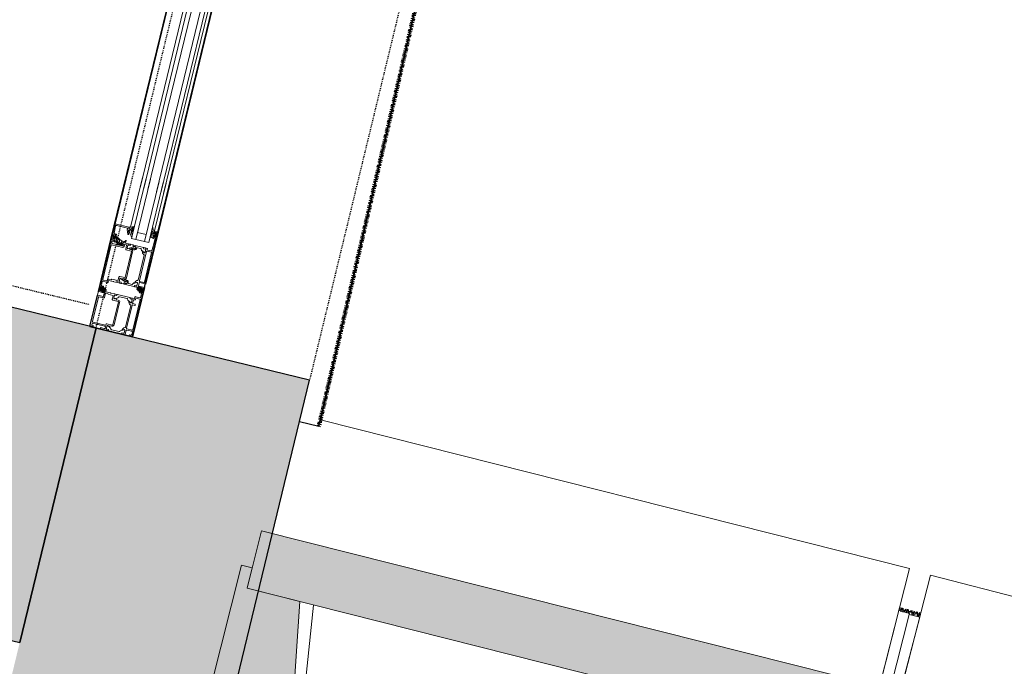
# Model space of a CAD drawing. Header units: centimetres. Extents: x -3926 to 10306, y -31136 to 469.
# Tile 109 of 148: x 1079 to 1214, y -2647 to -2559. Entities that reach past the tile are written whole.
import ezdxf

# ---------------------------------------------------------------- set-up
doc = ezdxf.new("R2010")
doc.units = ezdxf.units.CM
doc.linetypes.add('Tiret', pattern=[0.25, 0.125, -0.125])
doc.linetypes.add('Tiret_2_', pattern=[0.25, 0.125, -0.125])
for name, color, linetype, lineweight in [('0-1', 7, 'Continuous', 5), ('A-DOOR-FRAM', 7, 'Continuous', 25), ('ANNOTATIONS-3', 7, 'Continuous', 18), ('COTGEN', 7, 'Continuous', 30), ('COTGEN-50', 7, 'Continuous', 30), ('MUR_C', 7, 'Continuous', 25), ('OSSATURE', 7, 'Continuous', 18), ('OSSATURE_C', 7, 'Continuous', 18), ('PORTE-1', 7, 'Continuous', 18), ('PORTE-Cadre-meneau', 7, 'Continuous', 25), ('SOL', 7, 'Continuous', 25)]:
    doc.layers.add(name, color=color, linetype=linetype, lineweight=lineweight)
for name, color, linetype, lineweight, true_color in [('ANNOTATIONS-6', 4, 'Tiret_2_', 100, 0x00ffff), ('HACHURE_C-1', 6, 'Continuous', 25, 0xff00ff), ('HACHURE_C-10', 7, 'Continuous', 25, 0x787878), ('MUR_C-1', 6, 'Continuous', 25, 0xff00ff), ('OSSATURE-1', 7, 'Continuous', 5, 0x787878), ('PORTE-10', 5, 'Continuous', 25, 0x0000ff), ('PORTE-11', 5, 'Tiret_2_', 25, 0x0000ff), ('PORTE-5', 5, 'Tiret', 25, 0x0000ff)]:
    doc.layers.add(name, color=color, linetype=linetype, lineweight=lineweight, true_color=true_color)
doc.styles.add('Trebuchet MS_1', font='trebuc.ttf', dxfattribs={"height": 12})
doc.dimstyles.new('Cotes_linéaires', dxfattribs={"dimscale": 30.48, "dimtxt": 12.371411, "dimasz": 0.520833, "dimexe": 0.328084, "dimexo": 0, "dimgap": 0.246063, "dimtad": 1, "dimlfac": 0.01, "dimrnd": 0.01, "dimzin": 0, "dimdsep": 46, "dimtxsty": 'Trebuchet MS_1', "dimblk1": 'OBLIQUE', "dimblk2": 'OBLIQUE', "dimsah": 1, "dimcen": 0.09, "dimazin": 0, "dimtfac": 1, "dimtdec": 4, "dimtix": 1, "dimtmove": 0, "dimatfit": 3, "dimfxl": 1, "dimtvp": 1, "dimtfill": 1, "dimtolj": 1, "dimtzin": 0, "dimarcsym": 2})

# ---------------------------------------------------------------- blocks, each defined once
blk = doc.blocks.new('51_1V_PV_MM_XX_XX - Type 1-419808-2021_015_1113_DCE_1_100_N0_cloison')
at = {"layer": 'A-DOOR-FRAM'}
for p, q in [((-65.4, 9.4), (-61, 9.4)), ((-65.4, 3.4), (-65.4, 9.4)), ((-60.5, 9.4), (-53.2, 9.4)), ((-53.2, 9.4), (-51, 9.4)), ((-58.5, 3.4), (-65.4, 3.4)), ((-50.7, 3.4), (-58, 3.4))]:
    blk.add_line(p, q, dxfattribs=at)
at = {"layer": 'ANNOTATIONS-3'}
for p, q in [((-65.4, 3.4), (-65.4, 9.4)), ((-65.4, 9.4), (65.4, 9.4)), ((-65.4, 9.4), (-65.4, 3.4)), ((-65.4, 9.4), (-65.4, 3.4)), ((-65, 9.2), (-65.13, 9.2)), ((-64.9, 8.5), (-64.9, 9.1)), ((-64.9, 7.42), (-64.9, 8.4)), ((-64.73, 9.15), (-64.73, 7.37)), ((-61.23, 9.2), (-64.68, 9.2)), ((-61.18, 8.48), (-61.18, 9.15)), ((-60.52, 8.38), (-61.08, 8.38)), ((-61, 9.35), (-61, 8.6)), ((-60.95, 8.55), (-60.05, 8.55)), ((-60.5, 9.35), (-60.5, 8.95)), ((-60.5, 8.78), (-60.5, 8.88)), ((-60.48, 8.9), (-60.26, 8.9)), ((-60.45, 8.9), (-60.32, 8.9)), ((-60.28, 9.07), (-60.24, 9.14)), ((-60.27, 9.25), (-59.87, 9.25)), ((-60.24, 8.92), (-60.24, 9.02)), ((-60.22, 9.15), (-59.92, 9.15)), ((-60.16, 9.08), (-60.16, 9.01)), ((-60.13, 8.98), (-60.01, 8.98)), ((-60, 8.5), (-60, 8.47)), ((-59.98, 9.01), (-59.98, 9.08)), ((-59.91, 9.14), (-59.87, 9.06)), ((-59.9, 9.01), (-59.9, 8.92)), ((-59.88, 8.9), (-59.72, 8.9)), ((-59.82, 8.9), (-59.69, 8.9)), ((-59.64, 8.95), (-59.64, 9.15)), ((-59.59, 9.2), (-59.05, 9.2)), ((-59, 9.15), (-59, 8.47)), ((-58.83, 8.64), (-58.83, 9.15)), ((-58.78, 9.2), (-53.92, 9.2)), ((-58.63, 8.59), (-58.78, 8.59)), ((-53.87, 9.15), (-53.87, 7.58)), ((-53.7, 8.5), (-53.7, 9.1)), ((-53.7, 7.7), (-53.7, 8.4)), ((-53.67, 7.82), (-53.67, 8.43)), ((-53.63, 8.43), (-53.63, 8.07)), ((-53.6, 9.2), (-53.47, 9.2)), ((-53.6, 8.06), (-53.6, 8.39)), ((-53.54, 8.41), (-53.58, 8.45)), ((-53.58, 8.4), (-53.55, 8.35)), ((-53.55, 8.48), (-53.51, 8.44)), ((-53.52, 8.35), (-53.22, 8.65)), ((-53.51, 8.09), (-53.51, 7.88)), ((-52.89, 8.8), (-53.45, 8.23)), ((-53.42, 8.8), (-53.42, 8.88)), ((-53.41, 8.11), (-53.11, 8.22)), ((-53.4, 8.9), (-53.13, 8.88)), ((-53.25, 8.74), (-53.38, 8.75)), ((-53.02, 9), (-53.09, 9.26)), ((-53.02, 8.31), (-52.66, 9.02)), ((-52.9, 9.14), (-52.85, 8.94)), ((-52.5, 9.2), (-52.85, 9.2)), ((-52.77, 9.11), (-52.54, 9.18)), ((-52.68, 9.05), (-52.75, 9.03)), ((-52.32, 9.15), (-52.32, 8.87)), ((-51.31, 9.24), (-52.27, 9.2)), ((-51.15, 7.6), (-51.15, 9.09)), ((-51.05, 9.4), (-43.95, 9.4)), ((-51, 9.35), (-51, 7.45)), ((-65.38, 7.15), (-65.38, 7.85)), ((-65.38, 6.86), (-65.38, 7.05)), ((-65.38, 6.78), (-65.38, 5.02)), ((-65.36, 7.08), (-65.36, 7.12)), ((-65.25, 6.83), (-65.35, 6.83)), ((-65.25, 6.83), (-65.33, 6.83)), ((-65.22, 7.1), (-65.22, 6.86)), ((-64.84, 7.15), (-65.17, 7.15)), ((-65.13, 7.32), (-65, 7.32)), ((-64.99, 6.59), (-64.75, 7)), ((-64.72, 6.77), (-64.86, 6.77)), ((-64.68, 7.32), (-64.6, 7.32)), ((-64.67, 6.48), (-64.67, 6.72)), ((-64.5, 7.22), (-64.5, 6.45)), ((-61.18, 6.45), (-61.18, 7.22)), ((-61.08, 7.32), (-60.6, 7.32)), ((-61.01, 6.72), (-61.01, 6.48)), ((-60.83, 6.77), (-60.96, 6.77)), ((-60.7, 6.59), (-60.93, 7)), ((-60.84, 7.15), (-60.51, 7.15)), ((-60.46, 7.1), (-60.46, 6.86)), ((-60.33, 6.83), (-60.43, 6.83)), ((-60.43, 6.83), (-60.35, 6.83)), ((-60.32, 7.12), (-60.32, 7.08)), ((-60.3, 7.65), (-60.3, 7.15)), ((-60.3, 7.05), (-60.3, 6.86)), ((-60.3, 6.78), (-60.3, 5.02)), ((-58.7, 7.65), (-58.7, 6.97)), ((-58.7, 6.87), (-58.7, 6.68)), ((-58.68, 6.94), (-58.68, 6.9)), ((-58.54, 6.68), (-58.54, 6.92)), ((-58.49, 6.97), (-58.16, 6.97)), ((-57.92, 7.14), (-58.48, 7.14)), ((-58.07, 6.82), (-58.3, 6.42)), ((-57.82, 6.35), (-57.82, 7.04)), ((-54.1, 7.04), (-54.1, 6.35)), ((-53.47, 7.14), (-54, 7.14)), ((-53.85, 6.82), (-53.62, 6.42)), ((-53.43, 6.97), (-53.76, 6.97)), ((-53.72, 7.43), (-53.47, 7.43)), ((-53.47, 7.6), (-53.6, 7.6)), ((-53.59, 7.99), (-53.59, 7.87)), ((-53.56, 7.88), (-53.56, 7.98)), ((-53.48, 7.87), (-53.48, 8.02)), ((-53.42, 7.38), (-53.42, 7.19)), ((-53.38, 6.68), (-53.38, 6.92)), ((-53.24, 6.9), (-53.24, 6.94)), ((-53.22, 6.97), (-53.22, 7.85)), ((-53.22, 6.68), (-53.22, 6.87)), ((-53.18, 7.68), (-53.18, 7.87)), ((-52, 7.25), (-52, 7.28)), ((-51.97, 7.33), (-51.37, 7.55)), ((-51.47, 7.37), (-51.93, 7.2)), ((-51.44, 7.31), (-51.44, 7.22)), ((-51.41, 7.19), (-51.19, 7.19)), ((-51.4, 7.25), (-51.4, 7.33)), ((-51.35, 7.55), (-51.2, 7.55)), ((-51.25, 7.2), (-51.35, 7.2)), ((-51.19, 7.06), (-51.27, 7.06)), ((-51.2, 7.35), (-51.2, 7.25)), ((-51.16, 7.22), (-51.17, 7.31)), ((-51.05, 7.4), (-51.15, 7.4)), ((-51.15, 7.34), (-51.01, 7.37)), ((-50.97, 7.35), (-50.94, 7.21)), ((-50.94, 7.2), (-43.95, 7.2)), ((-45.4, 7.2), (45.4, 7.2)), ((-65.16, 5.37), (-65.16, 6.43)), ((-65.11, 6.51), (-65, 6.57)), ((-64.45, 6.4), (-61.23, 6.4)), ((-61.26, 6.23), (-64.42, 6.23)), ((-60.57, 6.51), (-60.68, 6.57)), ((-60.52, 5.37), (-60.52, 6.43)), ((-58.7, 6.31), (-58.7, 6.6)), ((-58.5, 6.27), (-58.68, 6.29)), ((-58.67, 6.65), (-58.57, 6.65)), ((-58.65, 6.65), (-58.57, 6.65)), ((-58.48, 5.63), (-58.48, 5.19)), ((-58.09, 6.26), (-58.3, 6.26)), ((-58.29, 6.39), (-58.09, 6.39)), ((-58.28, 6.22), (-58.09, 6.22)), ((-58.18, 6.59), (-58.04, 6.59)), ((-58.07, 6.37), (-58.07, 6.29)), ((-58.07, 6.2), (-58.07, 6.12)), ((-57.99, 6.54), (-57.99, 6.33)), ((-57.79, 6.13), (-54.13, 6.13)), ((-54.15, 6.3), (-57.77, 6.3)), ((-53.93, 6.33), (-53.93, 6.54)), ((-53.88, 6.59), (-53.75, 6.59)), ((-53.85, 6.37), (-53.85, 6.29)), ((-53.85, 6.2), (-53.85, 6.12)), ((-53.64, 6.39), (-53.83, 6.39)), ((-53.83, 6.26), (-53.62, 6.26)), ((-53.64, 6.22), (-53.83, 6.22)), ((-53.44, 5.63), (-53.44, 5.19)), ((-53.42, 6.27), (-53.24, 6.29)), ((-53.35, 6.65), (-53.25, 6.65)), ((-53.27, 6.65), (-53.35, 6.65)), ((-53.22, 6.31), (-53.22, 6.6)), ((-45.4, 6.7), (45.4, 6.7)), ((-45.4, 6.1), (45.4, 6.1)), ((-65.38, 4.94), (-65.38, 4.75)), ((-65.38, 4.65), (-65.38, 4.5)), ((-65.36, 4.72), (-65.36, 4.68)), ((-65.25, 4.97), (-65.35, 4.97)), ((-65.33, 4.97), (-65.25, 4.97)), ((-65.33, 4.45), (-64.75, 4.45)), ((-65.22, 4.94), (-65.22, 4.7)), ((-65.17, 4.65), (-64.84, 4.65)), ((-65, 5.23), (-65.11, 5.29)), ((-64.75, 4.8), (-64.99, 5.21)), ((-64.7, 4.4), (-64.7, 3.68)), ((-64.53, 4.43), (-64.53, 3.65)), ((-61.22, 4.48), (-64.48, 4.48)), ((-64.43, 4.7), (-64.45, 4.74)), ((-61.3, 4.65), (-64.38, 4.65)), ((-61.24, 4.74), (-61.25, 4.7)), ((-61.17, 4.13), (-61.17, 4.43)), ((-61.05, 4.08), (-61.12, 4.08)), ((-61, 4.43), (-61, 4.13)), ((-60.52, 4.48), (-60.95, 4.48)), ((-60.93, 4.8), (-60.7, 5.21)), ((-60.51, 4.65), (-60.84, 4.65)), ((-60.68, 5.23), (-60.57, 5.29)), ((-60.47, 4.36), (-60.47, 4.43)), ((-60.46, 4.94), (-60.46, 4.7)), ((-60.33, 4.97), (-60.43, 4.97)), ((-60.35, 4.97), (-60.43, 4.97)), ((-60.32, 4.68), (-60.32, 4.72)), ((-60.22, 4.21), (-60.32, 4.21)), ((-60.3, 4.75), (-60.3, 4.94)), ((-60.3, 4.43), (-60.3, 4.65)), ((-60.05, 4.38), (-60.25, 4.38)), ((-60.17, 3.65), (-60.17, 4.16)), ((-60, 3.65), (-60, 4.33)), ((-59, 4.33), (-59, 4.3)), ((-58.75, 4.38), (-58.95, 4.38)), ((-58.95, 4.25), (-58.05, 4.25)), ((-58.7, 4.76), (-58.7, 4.57)), ((-58.7, 4.47), (-58.7, 4.43)), ((-58.68, 4.54), (-58.68, 4.5)), ((-58.57, 4.79), (-58.67, 4.79)), ((-58.57, 4.79), (-58.65, 4.79)), ((-58.54, 4.52), (-58.54, 4.76)), ((-58.16, 4.47), (-58.49, 4.47)), ((-58.43, 5.1), (-58.26, 5)), ((-58, 4.2), (-58, 3.45)), ((-57.83, 4.25), (-57.83, 3.65)), ((-53.64, 4.3), (-57.78, 4.3)), ((-57.75, 4.52), (-57.77, 4.56)), ((-54.22, 4.47), (-57.7, 4.47)), ((-53.76, 4.47), (-53.43, 4.47)), ((-53.49, 5.1), (-53.66, 5)), ((-53.38, 4.52), (-53.38, 4.76)), ((-53.25, 4.79), (-53.35, 4.79)), ((-53.35, 4.79), (-53.27, 4.79)), ((-53.24, 4.5), (-53.24, 4.54)), ((-53.22, 4.57), (-53.22, 4.76)), ((-51.49, 4.26), (-51.46, 4.18)), ((-51.39, 4.18), (-51.36, 4.26)), ((-51.29, 4.26), (-51.26, 4.18)), ((-51.19, 4.18), (-51.16, 4.26)), ((-51.09, 4.26), (-51.06, 4.18)), ((-50.99, 4.18), (-50.96, 4.26)), ((-50.89, 4.25), (-50.89, 4.17)), ((-50.8, 4.14), (-50.74, 4.2)), ((-50.56, 4.28), (-50.32, 4.28)), ((-50.32, 4.19), (-50.43, 4.18)), ((-45.4, 4.9), (45.4, 4.9)), ((-45.4, 4.3), (45.4, 4.3)), ((65.4, 3.4), (-65.4, 3.4)), ((-64.8, 3.58), (-65.13, 3.58)), ((-64.48, 3.6), (-60.22, 3.6)), ((-59.41, 3.6), (-59.95, 3.6)), ((-59.36, 3.85), (-59.36, 3.65)), ((-59.18, 3.9), (-59.31, 3.9)), ((-59.12, 3.9), (-59.28, 3.9)), ((-59.1, 3.66), (-59.14, 3.74)), ((-58.73, 3.55), (-59.13, 3.55)), ((-59.1, 3.79), (-59.1, 3.88)), ((-58.78, 3.65), (-59.08, 3.65)), ((-59.02, 3.79), (-59.02, 3.72)), ((-58.87, 3.82), (-58.99, 3.82)), ((-58.84, 3.72), (-58.84, 3.79)), ((-58.72, 3.73), (-58.77, 3.66)), ((-58.76, 3.88), (-58.76, 3.78)), ((-58.53, 3.9), (-58.74, 3.9)), ((-58.55, 3.9), (-58.68, 3.9)), ((-58.51, 4.02), (-58.51, 3.92)), ((-58.5, 3.45), (-58.5, 3.85)), ((-57.95, 3.4), (-50.75, 3.4)), ((-51.66, 3.78), (-51.61, 3.78)), ((-51.39, 3.93), (-51.6, 3.93)), ((-51.56, 3.73), (-51.56, 3.65)), ((-51.24, 3.61), (-51.35, 3.72)), ((-50.93, 3.55), (-51.33, 3.55)), ((-51.29, 3.8), (-51.29, 3.93)), ((-51.21, 3.96), (-51.21, 3.77)), ((-51.04, 3.6), (-51.21, 3.6)), ((-51.1, 4.01), (-51.16, 4.01)), ((-51.16, 3.72), (-51.1, 3.72)), ((-51.05, 3.77), (-51.05, 3.96)), ((-50.91, 3.72), (-51.01, 3.61)), ((-50.97, 3.93), (-50.97, 3.8)), ((-50.75, 3.9), (-50.88, 3.9)), ((-50.75, 3.4), (-43.95, 3.4)), ((-50.7, 3.45), (-50.7, 3.85)), ((-50.63, 3.98), (-50.64, 3.88)), ((-50.64, 3.9), (-43.95, 3.9)), ((-45.4, 3.9), (45.4, 3.9))]:
    blk.add_line(p, q, dxfattribs=at)
at = {"layer": 'ANNOTATIONS-3', "flags": 128}
for points in [[(-65.23, 9.1), (-65.23, 8.95), (-65.29, 8.95), (-65.4, 9.06), (-65.4, 9.4), (-61.05, 9.4)], [(-60.55, 7.37), (-60.55, 8), (-60.47, 8.08), (-60.47, 8.33)], [(-53.37, 9.1), (-53.37, 8.95), (-53.31, 8.95), (-53.2, 9.06), (-53.2, 9.4), (-60.45, 9.4)], [(-60.27, 8.95), (-60.27, 9), (-60.37, 9), (-60.37, 9.15)], [(-60.05, 8.42), (-60.3, 8.42), (-60.3, 7.75)], [(-60.16, 8.92), (-60.21, 8.9), (-60.2, 8.85)], [(-60.02, 8.91), (-60.07, 8.83), (-60.12, 8.91)], [(-59.94, 8.86), (-59.93, 8.9), (-59.98, 8.92)], [(-59.77, 9.15), (-59.77, 9), (-59.87, 9), (-59.87, 8.95)], [(-58.95, 8.42), (-58.7, 8.42), (-58.7, 7.75)], [(-58.53, 7.19), (-58.53, 7.32), (-58.45, 7.4), (-58.45, 8), (-58.53, 8.08), (-58.53, 8.49)], [(-53.14, 9.3), (-53.15, 9.3), (-53.15, 9.4), (-51.05, 9.4)], [(-52.47, 9.13), (-52.48, 8.93), (-52.59, 8.92), (-53.06, 7.96), (-53.06, 7.6)], [(-52.48, 8.85), (-52.51, 8.91), (-52.45, 8.91), (-52.45, 9.15)], [(-65.28, 7.95), (-65.23, 7.95), (-65.23, 7.42)], [(-64.78, 7.15), (-65.21, 7.15), (-65.22, 6.86)], [(-64.87, 6.79), (-64.73, 7.03), (-64.73, 7.1)], [(-60.95, 7.1), (-60.95, 7.03), (-60.81, 6.79)], [(-60.46, 6.86), (-60.47, 7.15), (-60.9, 7.15)], [(-58.54, 6.68), (-58.54, 6.96), (-58.1, 6.97)], [(-58.05, 6.92), (-58.05, 6.85), (-58.19, 6.61)], [(-53.73, 6.61), (-53.87, 6.85), (-53.87, 6.92)], [(-53.82, 6.97), (-53.39, 6.97), (-53.38, 6.68)], [(-53.25, 7.96), (-53.4, 7.99), (-53.4, 7.87)], [(-53.32, 7.95), (-53.37, 7.95), (-53.37, 7.7)], [(-51.3, 6.9), (-51.04, 6.8), (-50.91, 6.79)], [(-58.7, 4.84), (-58.7, 6.2), (-58.7, 6.21), (-58.69, 6.22), (-58.68, 6.22), (-58.52, 6.22)], [(-58.56, 6.09), (-58.54, 6.09), (-58.5, 6.09)], [(-58.5, 6.2), (-58.48, 6.12), (-58.48, 6.25)], [(-58.32, 6.24), (-58.32, 6.12), (-58.3, 6.2)], [(-58.3, 6.09), (-58.27, 6.09), (-58.24, 6.09)], [(-58.09, 6.09), (-58.1, 6.09), (-58.1, 6.01)], [(-53.83, 6.09), (-53.82, 6.09), (-53.82, 6.01)], [(-53.62, 6.09), (-53.66, 6.09), (-53.68, 6.09)], [(-53.6, 6.24), (-53.6, 6.12), (-53.62, 6.2)], [(-53.42, 6.2), (-53.44, 6.12), (-53.44, 6.25)], [(-53.36, 6.09), (-53.39, 6.09), (-53.42, 6.09)], [(-53.22, 4.84), (-53.22, 6.2), (-53.22, 6.21), (-53.23, 6.22), (-53.24, 6.22), (-53.4, 6.22)], [(-43.95, 6.7), (-52.4, 6.7), (-52.4, 6.1), (-43.95, 6.1)], [(-51.4, 4.9), (-51.4, 6.1), (-52.4, 6.1), (-52.4, 4.9)], [(-64.78, 4.65), (-65.21, 4.65), (-65.22, 4.94)], [(-64.87, 5.01), (-64.73, 4.77), (-64.73, 4.7)], [(-64.83, 5.03), (-64.85, 5.03), (-64.86, 5.03)], [(-60.95, 4.7), (-60.95, 4.77), (-60.81, 5.01)], [(-60.46, 4.94), (-60.47, 4.65), (-60.9, 4.65)], [(-60.83, 5.03), (-60.83, 5.03), (-60.86, 5.03)], [(-58.1, 4.47), (-58.53, 4.47), (-58.54, 4.76)], [(-58.21, 4.92), (-58.21, 4.86), (-58.08, 4.62)], [(-58.19, 4.83), (-58.05, 4.59), (-58.05, 4.52)], [(-58.15, 4.85), (-58.17, 4.85), (-58.18, 4.85)], [(-57.78, 3.6), (-53.64, 3.6), (-53.62, 3.61), (-53.6, 3.62), (-53.59, 3.65), (-53.59, 4.25)], [(-54.13, 4.6), (-54.16, 4.56), (-54.17, 4.52)], [(-53.87, 4.52), (-53.87, 4.59), (-53.73, 4.83)], [(-53.71, 4.92), (-53.71, 4.86), (-53.85, 4.62)], [(-53.38, 4.76), (-53.38, 4.48), (-53.82, 4.47)], [(-53.78, 4.85), (-53.75, 4.85), (-53.75, 4.85)], [(-51.61, 3.6), (-52.72, 3.6), (-53.33, 3.64), (-53.38, 3.66), (-53.41, 3.7), (-53.42, 3.74), (-53.42, 4.22), (-53.42, 4.24), (-53.4, 4.26), (-53.37, 4.27), (-53.27, 4.27), (-53.25, 4.28), (-53.23, 4.29), (-53.22, 4.32), (-53.22, 4.47)], [(-43.95, 4.9), (-52.4, 4.9), (-52.4, 4.3), (-43.95, 4.3)], [(-51.63, 3.96), (-51.63, 4.16), (-51.56, 4.26)], [(-65.23, 3.68), (-65.23, 3.85), (-65.29, 3.85), (-65.4, 3.74), (-65.4, 3.4), (-58.55, 3.4)], [(-59.23, 3.65), (-59.23, 3.8), (-59.13, 3.8), (-59.13, 3.85)], [(-59.06, 3.94), (-59.07, 3.9), (-59.02, 3.88)], [(-58.98, 3.89), (-58.93, 3.97), (-58.88, 3.89)], [(-58.85, 3.88), (-58.79, 3.9), (-58.8, 3.95)], [(-58.73, 3.85), (-58.73, 3.8), (-58.63, 3.8), (-58.63, 3.65)], [(-51.38, 3.9), (-51.66, 3.9), (-51.68, 3.9), (-51.7, 3.89), (-51.71, 3.87), (-51.71, 3.85), (-51.71, 3.83)], [(-51.43, 3.65), (-51.43, 3.8), (-51.33, 3.8), (-51.33, 3.85)], [(-50.93, 3.85), (-50.93, 3.8), (-50.83, 3.8), (-50.83, 3.65)], [(-50.68, 3.84), (-50.68, 3.93), (-50.87, 3.93)]]:
    blk.add_lwpolyline(points, dxfattribs=at)
at = {"layer": 'ANNOTATIONS-3'}
for centre in [(-60.07, 9.11), (-58.93, 3.69)]:
    blk.add_circle(centre, 0.0198, dxfattribs=at)
for centre, radius, start, end in [((-65.13, 9.1), 0.1, 90.0003, 179.9997), ((-65, 9.1), 0.1, 359.9991, 90.0009), ((-64.95, 8.45), 0.0725, 316.3948, 43.6052), ((-64.68, 9.15), 0.05, 89.9983, 180), ((-61.23, 9.15), 0.05, 0.0006, 89.9994), ((-61.08, 8.48), 0.1, 179.9991, 270.0004), ((-61.05, 9.35), 0.05, 0.0003, 89.9997), ((-60.95, 8.6), 0.05, 179.9993, 270.0007), ((-60.52, 8.33), 0.05, 0.0035, 89.9956), ((-60.45, 9.35), 0.05, 89.9983, 180.007), ((-60.45, 8.95), 0.05, 180.0035, 269.9965), ((-60.48, 8.88), 0.0198, 90.1002, 181.0494), ((-60.28, 8.79), 0.217, 184.5029, 215.4201), ((-60.11, 9.16), 0.602, 235.3498, 294.0264), ((-60.37, 8.75), 0.0381, 84.0481, 245.7166), ((-60.11, 9.12), 0.491, 235.7934, 295.1565), ((-60.27, 9.15), 0.1, 90.0037, 179.9963), ((-60.1, 9.75), 1, 254.8052, 287.6474), ((-60.32, 8.95), 0.05, 269.9965, 0.007), ((-60.27, 9.06), 0.0204, 149.54, 281.4298), ((-60.26, 9.02), 0.0199, 359.7384, 89.9724), ((-60.26, 8.92), 0.0198, 269.9314, 0.6442), ((-60.22, 9.13), 0.0194, 89.3559, 150.2801), ((-60.17, 8.86), 0.03, 193.749, 265.6725), ((-60.1, 9.79), 0.965, 265.6725, 276.8886), ((-60.07, 9.32), 0.262, 249.9155, 290.0845), ((-60.13, 9.01), 0.03, 180.0006, 270.0002), ((-60.15, 8.9), 0.03, 29.2633, 115.2539), ((-60.05, 8.5), 0.05, 359.9965, 90.007), ((-60.05, 8.47), 0.05, 269.9965, 0.0087), ((-60, 8.9), 0.03, 65.3847, 150.7367), ((-60.01, 9.01), 0.03, 270.0002, 0.0011), ((-59.99, 8.88), 0.05, 276.8886, 339.6737), ((-59.92, 9.13), 0.0195, 25.7729, 91.3605), ((-59.88, 9.01), 0.0203, 90.7563, 179.5315), ((-59.88, 8.92), 0.0198, 179.4155, 270.2997), ((-59.88, 8.65), 0.0351, 292.5075, 115.7331), ((-59.88, 9.05), 0.0202, 280.671, 26.1989), ((-59.87, 9.15), 0.1, 0.001, 89.999), ((-59.82, 8.95), 0.05, 180.0012, 269.9988), ((-59.82, 8.9), 0.101, 285.8708, 0.3883), ((-59.69, 8.95), 0.05, 269.9988, 0.0012), ((-59.59, 9.15), 0.05, 90.0009, 179.9991), ((-59.05, 9.15), 0.05, 359.993, 90.0017), ((-58.95, 8.47), 0.05, 180.0009, 269.9991), ((-58.78, 9.15), 0.05, 90.0017, 180.0017), ((-58.78, 8.64), 0.05, 179.9988, 270.0012), ((-58.63, 8.49), 0.1, 0.0002, 90.0007), ((-53.92, 9.15), 0.05, 359.993, 90.0035), ((-53.65, 8.45), 0.0725, 136.3921, 223.6026), ((-53.6, 9.1), 0.1, 90.0031, 179.9969), ((-53.6, 8.43), 0.07, 44.9392, 180), ((-53.6, 8.43), 0.03, 48.4666, 186.923), ((-53.58, 8.07), 0.05, 185.2838, 227.6558), ((-53.59, 8.39), 0.01, 42.144, 180), ((-53.53, 8.37), 0.02, 222.144, 314.9457), ((-53.52, 8.42), 0.02, 225.0106, 44.9894), ((-53.31, 8.09), 0.2, 135, 180), ((-53.38, 8.02), 0.0999, 109.9518, 180.0092), ((-53.47, 9.1), 0.1, 0.0015, 89.9985), ((-53.4, 8.88), 0.02, 84.9466, 180), ((-53.37, 8.8), 0.05, 180.0002, 265.0002), ((-53.26, 8.69), 0.05, 315, 85.0014), ((-53.14, 9.25), 0.05, 15.1087, 90), ((-53.12, 8.98), 0.1, 264.9999, 15.0002), ((-53.16, 8.37), 0.15, 290.0026, 337.0945), ((-52.85, 9.15), 0.05, 90.0029, 194.9993), ((-53, 8.9), 0.15, 314.9992, 14.9998), ((-52.77, 9.07), 0.0402, 99.3979, 290.682), ((-52.67, 9.03), 0.02, 332.9505, 106.9748), ((-52.52, 9.13), 0.0503, 2.7112, 107.9196), ((-52.5, 9.15), 0.05, 359.9997, 90.0001), ((-52.4, 8.88), 0.0809, 205.0969, 351.1806), ((-52.27, 9.15), 0.0499, 92.3159, 180.0272), ((-51.3, 9.09), 0.15, 0.0138, 92.4558), ((-51.05, 9.35), 0.05, 0.0002, 89.9997), ((-65.28, 7.85), 0.1, 89.9987, 180.0035), ((-65.39, 7.12), 0.0279, 358.8354, 73.5801), ((-65.39, 7.08), 0.0279, 286.4246, 1.1629), ((-65.35, 6.86), 0.03, 180, 270), ((-65.33, 6.78), 0.05, 90, 180), ((-65.25, 6.86), 0.03, 270, 0), ((-65.25, 6.86), 0.03, 269.9999, 360), ((-65.13, 7.42), 0.1, 179.9991, 270.0004), ((-65.21, 7.14), 0.012, 90, 180), ((-65.17, 7.1), 0.05, 90.0002, 179.9997), ((-65, 7.42), 0.1, 270.0001, 0.0004), ((-64.86, 6.78), 0.0139, 155.9409, 266.6087), ((-64.84, 7.05), 0.1, 330.1034, 90), ((-64.78, 7.1), 0.05, 359.9988, 90.0012), ((-64.68, 7.37), 0.05, 180, 270), ((-64.72, 6.72), 0.05, 360, 90), ((-64.6, 7.22), 0.1, 359.9999, 90.0002), ((-61.08, 7.22), 0.1, 89.9997, 180.0003), ((-60.96, 6.72), 0.05, 89.9864, 179.9952), ((-60.9, 7.1), 0.05, 89.9965, 180.0026), ((-60.84, 7.05), 0.1, 90, 209.8966), ((-60.83, 6.78), 0.0139, 273.3945, 24.0559), ((-60.6, 7.37), 0.05, 269.9939, 0.0009), ((-60.51, 7.1), 0.05, 0.0003, 89.9998), ((-60.47, 7.14), 0.012, 0, 90), ((-60.43, 6.86), 0.03, 180, 270), ((-60.43, 6.86), 0.03, 180, 270.0001), ((-60.35, 6.78), 0.05, 360, 90), ((-60.33, 6.86), 0.03, 270, 0), ((-60.25, 7.7), 0.0725, 136.3948, 223.6052), ((-60.29, 7.12), 0.0279, 106.4199, 181.1646), ((-60.29, 7.08), 0.0279, 178.8371, 253.5754), ((-58.75, 7.7), 0.0725, 316.3989, 43.6019), ((-58.71, 6.94), 0.0279, 358.8354, 73.5801), ((-58.71, 6.9), 0.0279, 286.4246, 1.1629), ((-58.53, 6.96), 0.012, 90, 180), ((-58.49, 6.92), 0.05, 90.0001, 180.0068), ((-58.48, 7.19), 0.05, 180, 270), ((-58.16, 6.87), 0.1, 330.9989, 90.0001), ((-58.1, 6.92), 0.05, 359.9988, 90.0012), ((-57.92, 7.04), 0.1, 359.9999, 90.0001), ((-54, 7.04), 0.1, 90, 179.9998), ((-53.72, 7.58), 0.15, 180, 270), ((-53.82, 6.92), 0.05, 89.993, 180.0017), ((-53.76, 6.87), 0.1, 89.9999, 209.0011), ((-53.6, 7.7), 0.1, 180.0034, 269.9966), ((-53.57, 7.82), 0.1, 180.0044, 269.9956), ((-53.64, 7.99), 0.0475, 353.9778, 60.5432), ((-53.57, 8.06), 0.0309, 180, 234.3351), ((-53.63, 7.98), 0.065, 360, 54.3351), ((-53.53, 7.87), 0.055, 180, 0), ((-53.55, 7.87), 0.151, 262.8201, 359.7147), ((-53.54, 7.88), 0.025, 176.4446, 3.5554), ((-53.47, 7.7), 0.1, 270.005, 359.995), ((-53.47, 7.38), 0.05, 0, 90), ((-53.47, 7.19), 0.05, 270, 360), ((-53.43, 6.92), 0.05, 359.9932, 89.9999), ((-53.39, 6.96), 0.012, 0, 90), ((-53.32, 7.85), 0.1, 0, 90.0009), ((-53.28, 7.87), 0.1, 0, 75), ((-53.21, 6.94), 0.0279, 106.4199, 181.1646), ((-53.21, 6.9), 0.0279, 178.8371, 253.5754), ((-53.16, 7.61), 0.0491, 140.0986, 186.5795), ((-52.91, 7.61), 0.299, 180, 266.7132), ((-53.23, 7.68), 0.0488, 307.5233, 354.9631), ((-52.86, 7.62), 0.2, 185.296, 255.7481), ((-52.92, 7.37), 0.06, 266.7132, 75.7481), ((-52.08, 6.79), 0.07, 115.3101, 277), ((-52.75, 8.21), 1.5, 295.3101, 324.5255), ((-52.19, 7.6), 0.894, 277.4316, 313.6037), ((-51.95, 7.28), 0.05, 110.0103, 180), ((-51.95, 7.25), 0.05, 180.024, 289.9583), ((-51.53, 6.91), 0.06, 355.4973, 133.6037), ((-51.49, 7.31), 0.05, 0, 144.5255), ((-51.45, 7.33), 0.05, 0.0428, 109.9384), ((-51.37, 6.9), 0.1, 175.4973, 244.979), ((-51.41, 7.22), 0.03, 180, 270), ((-50.98, 7.74), 1.02, 244.979, 275.541), ((-51.35, 7.25), 0.05, 180.0009, 269.9991), ((-51.35, 7.5), 0.05, 90, 110.0103), ((-51.27, 6.98), 0.08, 90, 248.8673), ((-51.25, 7.25), 0.05, 270.0007, 359.9995), ((-51.2, 7.6), 0.05, 270.0009, 359.9991), ((-51.15, 7.35), 0.05, 89.9998, 180.0002), ((-51.19, 7.22), 0.03, 270, 8.6688), ((-51.19, 6.98), 0.08, 38.3856, 90), ((-51.14, 7.31), 0.03, 101.7827, 188.6688), ((-50.82, 7.27), 0.386, 218.3856, 259.2085), ((-51.05, 7.45), 0.05, 270.0009, 359.9993), ((-51, 7.34), 0.03, 12.8784, 101.7827), ((-50.44, 7.27), 0.504, 185.776, 223.2791), ((-50.9, 6.84), 0.05, 265.0339, 79.2085), ((-50.89, 6.84), 0.12, 275.541, 43.2791), ((-65.06, 6.43), 0.1, 119.9932, 180), ((-65.03, 6.62), 0.05, 299.9932, 330.1034), ((-64.42, 6.48), 0.25, 180, 270), ((-64.45, 6.45), 0.05, 180.0047, 269.9979), ((-61.26, 6.48), 0.25, 270, 360), ((-61.23, 6.45), 0.05, 270.0035, 359.9965), ((-60.65, 6.62), 0.05, 209.8966, 240.0068), ((-60.62, 6.43), 0.1, 0, 60.0068), ((-58.67, 6.68), 0.03, 180, 270), ((-58.65, 6.6), 0.05, 90, 180), ((-58.68, 6.31), 0.022, 180, 265), ((-58.4, 6.01), 0.18, 151.9086, 27.9128), ((-58.57, 6.68), 0.03, 270, 360), ((-58.57, 6.68), 0.03, 270, 0.0068), ((-58.4, 6.01), 0.159, 148.4022, 31.5982), ((-58.53, 6.13), 0.033, 270, 5), ((-58.52, 6.2), 0.022, 5, 90), ((-58.5, 6.25), 0.022, 360, 85), ((-58.5, 6.12), 0.022, 269.9998, 360), ((-58.4, 5.63), 0.08, 90, 180), ((-58.4, 6.01), 0.3, 270, 360), ((-58.3, 6.24), 0.022, 90.0001, 180), ((-58.3, 6.12), 0.022, 180, 270), ((-58.29, 6.41), 0.02, 150.0361, 270), ((-58.28, 6.13), 0.033, 175, 270), ((-58.28, 6.2), 0.022, 90, 175), ((-58.18, 6.6), 0.0139, 155.9366, 266.6097), ((-58.09, 6.37), 0.022, 360, 90), ((-58.09, 6.29), 0.022, 270.0001, 0), ((-58.09, 6.2), 0.022, 0, 90), ((-58.09, 6.12), 0.022, 270, 0), ((-58.04, 6.54), 0.05, 0, 90), ((-57.79, 6.33), 0.2, 180, 270), ((-57.77, 6.35), 0.05, 180.0047, 269.9988), ((-54.15, 6.35), 0.05, 270.0012, 359.9953), ((-54.13, 6.33), 0.2, 270, 360), ((-53.88, 6.54), 0.05, 90, 180), ((-53.83, 6.37), 0.022, 90, 180), ((-53.83, 6.29), 0.022, 180, 269.9999), ((-53.83, 6.2), 0.022, 90, 180), ((-53.83, 6.12), 0.022, 180, 270), ((-53.52, 6.01), 0.3, 180, 270), ((-53.75, 6.6), 0.0139, 273.3961, 24.0575), ((-53.52, 6.01), 0.18, 152.0872, 28.0914), ((-53.52, 6.01), 0.159, 148.4018, 31.5978), ((-53.65, 6.13), 0.033, 270, 5), ((-53.64, 6.41), 0.02, 270, 29.9639), ((-53.64, 6.2), 0.022, 5, 90), ((-53.62, 6.24), 0.022, 360, 89.9999), ((-53.62, 6.12), 0.022, 270, 360), ((-53.52, 5.63), 0.08, 360, 90), ((-53.42, 6.25), 0.022, 95, 180), ((-53.42, 6.12), 0.022, 180, 270.0002), ((-53.4, 6.13), 0.033, 175, 270), ((-53.4, 6.2), 0.022, 90, 175), ((-53.35, 6.68), 0.03, 180, 270), ((-53.35, 6.68), 0.03, 179.9932, 270), ((-53.27, 6.6), 0.05, 0, 90), ((-53.25, 6.68), 0.03, 270, 0), ((-53.24, 6.31), 0.022, 275, 0), ((-65.33, 5.02), 0.05, 180, 270), ((-65.35, 4.94), 0.03, 90, 180), ((-65.39, 4.72), 0.0279, 358.8371, 73.5754), ((-65.39, 4.68), 0.0279, 286.4199, 1.1646), ((-65.33, 4.5), 0.05, 180, 270), ((-65.25, 4.94), 0.03, 0, 90), ((-65.25, 4.94), 0.03, 0, 90.0001), ((-65.17, 4.7), 0.05, 180.0003, 269.9998), ((-65.21, 4.66), 0.012, 180, 270), ((-65.06, 5.37), 0.1, 180, 240.0068), ((-65.03, 5.18), 0.05, 29.8966, 60.0068), ((-64.86, 5.02), 0.0139, 93.3927, 204.0577), ((-64.84, 4.75), 0.1, 270, 29.8966), ((-64.9, 4.53), 0.5, 25.1419, 81.7151), ((-64.78, 4.7), 0.05, 269.9988, 0.0012), ((-64.75, 4.4), 0.05, 0, 90), ((-64.48, 4.43), 0.05, 90.0001, 179.9999), ((-64.38, 4.7), 0.05, 180.0079, 269.9948), ((-61.3, 4.7), 0.05, 270.0052, 359.9921), ((-60.78, 4.53), 0.5, 98.2849, 154.8581), ((-61.22, 4.43), 0.05, 359.9996, 90.0004), ((-61.12, 4.13), 0.05, 180.0017, 269.9939), ((-61.05, 4.13), 0.05, 269.9965, 0.0079), ((-60.95, 4.43), 0.05, 89.9983, 180), ((-60.9, 4.7), 0.05, 179.9988, 270.0012), ((-60.84, 4.75), 0.1, 150.1034, 270), ((-60.83, 5.02), 0.0139, 335.9423, 86.6073), ((-60.65, 5.18), 0.05, 119.9932, 150.1034), ((-60.62, 5.37), 0.1, 299.9932, 0), ((-60.52, 4.43), 0.05, 359.9965, 90.0026), ((-60.51, 4.7), 0.05, 270.0002, 359.9997), ((-60.47, 4.66), 0.012, 270, 0), ((-60.32, 4.36), 0.15, 179.9997, 270.0015), ((-60.43, 4.94), 0.03, 90, 180), ((-60.43, 4.94), 0.03, 89.9999, 180), ((-60.35, 5.02), 0.05, 270, 0), ((-60.33, 4.94), 0.03, 0, 90), ((-60.29, 4.72), 0.0279, 106.4246, 181.1629), ((-60.29, 4.68), 0.0279, 178.8354, 253.5801), ((-60.25, 4.43), 0.05, 180.0009, 270.0017), ((-60.22, 4.16), 0.05, 359.9965, 90.0017), ((-60.05, 4.33), 0.05, 359.9983, 90), ((-58.9, 3.05), 1, 74.8052, 107.6474), ((-59.12, 4.15), 0.0351, 112.5075, 295.7331), ((-58.89, 3.64), 0.602, 55.3498, 114.0264), ((-58.9, 3.68), 0.491, 55.7934, 115.1565), ((-58.95, 4.33), 0.05, 90.007, 179.9878), ((-58.95, 4.3), 0.05, 180.0035, 269.9965), ((-58.75, 4.43), 0.05, 270, 0.0017), ((-58.65, 4.84), 0.05, 180.0003, 269.9994), ((-58.67, 4.76), 0.03, 90, 180), ((-58.71, 4.54), 0.0279, 358.8371, 73.5754), ((-58.71, 4.5), 0.0279, 286.4199, 1.1646), ((-58.64, 4.05), 0.0381, 264.0481, 65.7166), ((-58.57, 4.76), 0.03, 360, 90), ((-58.57, 4.76), 0.03, 359.9998, 90.001), ((-58.73, 4.01), 0.217, 4.5029, 35.4201), ((-58.49, 4.52), 0.05, 180.0006, 270), ((-58.53, 4.48), 0.012, 180, 270), ((-58.38, 5.19), 0.1, 180, 240.0047), ((-58.31, 4.92), 0.1, 360, 60.0047), ((-58.19, 4.86), 0.02, 180, 209.9201), ((-58.18, 4.84), 0.0139, 93.3903, 204.0634), ((-58.16, 4.57), 0.1, 270, 29.9201), ((-58.22, 4.35), 0.5, 25.1429, 81.7139), ((-58.1, 4.52), 0.05, 269.9988, 0.0012), ((-58.05, 4.2), 0.05, 359.9921, 90.0035), ((-57.78, 4.25), 0.05, 90.0122, 179.993), ((-57.7, 4.52), 0.05, 180.0012, 270.0023), ((-54.22, 4.52), 0.05, 269.9965, 360), ((-53.7, 4.35), 0.5, 98.2872, 149.7132), ((-53.82, 4.52), 0.05, 179.9988, 270.0012), ((-53.76, 4.57), 0.1, 150.0799, 270), ((-53.75, 4.84), 0.0139, 335.9366, 86.6097), ((-53.61, 4.92), 0.1, 119.9953, 180), ((-53.73, 4.86), 0.02, 330.0799, 360), ((-53.64, 4.25), 0.05, 0, 90), ((-53.54, 5.19), 0.1, 299.9953, 360), ((-53.43, 4.52), 0.05, 270, 359.9994), ((-53.39, 4.48), 0.012, 270, 0), ((-53.35, 4.76), 0.03, 90, 180), ((-53.35, 4.76), 0.03, 89.999, 180.0002), ((-53.27, 4.84), 0.05, 270.0006, 359.9997), ((-53.25, 4.76), 0.03, 0, 90), ((-53.21, 4.54), 0.0279, 106.4246, 181.1629), ((-53.21, 4.5), 0.0279, 178.8354, 253.5801), ((-51.53, 4.24), 0.0401, 30.1038, 150.0223), ((-51.43, 4.2), 0.0401, 209.9739, 329.9), ((-51.33, 4.24), 0.0401, 30.1037, 150.0223), ((-51.23, 4.2), 0.0401, 209.9744, 329.8995), ((-51.13, 4.24), 0.0401, 30.1037, 150.0223), ((-51.03, 4.2), 0.0401, 209.9744, 329.8995), ((-50.93, 4.24), 0.0414, 18.8256, 148.9569), ((-50.84, 4.17), 0.05, 180.0578, 317.9621), ((-50.56, 4.04), 0.24, 90, 137.3265), ((-50.4, 3.96), 0.225, 96.7217, 175.4011), ((-50.32, 4.24), 0.0426, 269.1272, 89.7963), ((-65.13, 3.68), 0.1, 179.9996, 270.0004), ((-64.8, 3.68), 0.1, 269.9996, 0.0004), ((-64.48, 3.65), 0.05, 180.0009, 269.9991), ((-60.22, 3.65), 0.05, 269.9983, 360), ((-59.95, 3.65), 0.05, 180.0009, 269.9991), ((-59.41, 3.65), 0.05, 270.0035, 359.9965), ((-59.31, 3.85), 0.05, 90.0009, 179.9991), ((-59.18, 3.9), 0.101, 105.8708, 180.3883), ((-59.13, 3.65), 0.1, 179.9996, 270), ((-59.18, 3.85), 0.05, 0.0035, 89.9965), ((-59.12, 3.75), 0.0202, 100.671, 206.1989), ((-59.12, 3.88), 0.0198, 359.4155, 90.2997), ((-59.12, 3.79), 0.0203, 270.7563, 359.5315), ((-59.08, 3.67), 0.0195, 205.7729, 271.3605), ((-59.01, 3.92), 0.05, 96.8886, 159.6737), ((-58.9, 3.01), 0.965, 85.6725, 96.8886), ((-59.01, 3.9), 0.03, 245.3847, 330.7367), ((-58.99, 3.79), 0.03, 90.0002, 180.0011), ((-58.93, 3.48), 0.262, 69.9155, 110.0845), ((-58.86, 3.9), 0.03, 209.2633, 295.2539), ((-58.87, 3.79), 0.03, 0.0006, 90.0002), ((-58.83, 3.94), 0.03, 13.749, 85.6725), ((-58.78, 3.67), 0.0194, 269.3559, 330.2801), ((-58.74, 3.88), 0.0198, 89.9314, 180.6442), ((-58.74, 3.78), 0.0199, 179.7384, 269.9724), ((-58.74, 3.74), 0.0204, 329.54, 101.4298), ((-58.68, 3.85), 0.05, 89.9983, 180.0079), ((-58.73, 3.65), 0.1, 270.0018, 359.9982), ((-58.55, 3.85), 0.05, 0.0035, 89.9965), ((-58.55, 3.45), 0.05, 270.0018, 359.9982), ((-58.53, 3.92), 0.0198, 270.1002, 1.0494), ((-57.95, 3.45), 0.05, 180.0035, 269.9965), ((-57.78, 3.65), 0.05, 180.0018, 269.9982), ((-51.66, 3.83), 0.05, 179.9983, 270.007), ((-51.6, 3.96), 0.0299, 179.7696, 270.2304), ((-51.61, 3.73), 0.05, 0.0009, 90.0017), ((-51.61, 3.65), 0.05, 269.993, 0.0035), ((-51.33, 3.65), 0.1, 179.9996, 270), ((-51.34, 3.93), 0.05, 0.0566, 179.9434), ((-51.38, 3.85), 0.05, 0.0004, 89.9996), ((-51.33, 3.74), 0.03, 80.262, 224.8887), ((-51.32, 3.8), 0.03, 260.262, 0), ((-51.21, 3.65), 0.05, 225.0001, 270), ((-51.16, 3.96), 0.05, 89.9997, 180.0003), ((-51.16, 3.77), 0.05, 180.0196, 269.9804), ((-51.1, 3.96), 0.05, 0.0163, 89.9837), ((-51.1, 3.77), 0.05, 270.0205, 359.9795), ((-51.04, 3.65), 0.05, 270, 314.9999), ((-50.92, 3.93), 0.05, 0.0566, 179.9434), ((-50.94, 3.8), 0.03, 180, 279.7396), ((-50.88, 3.85), 0.05, 89.9965, 180.0079), ((-50.93, 3.74), 0.03, 315.1096, 99.7396), ((-50.93, 3.65), 0.1, 269.9991, 0.0004), ((-50.75, 3.85), 0.05, 359.9965, 90.007), ((-50.75, 3.45), 0.05, 269.9988, 0.0012), ((-50.68, 3.88), 0.0399, 269.9047, 0.0953)]:
    blk.add_arc(centre, radius, start, end, dxfattribs=at)
at = {"layer": 'PORTE-5'}
blk.add_line((-62.5, 133.2), (-62.5, 10.2), dxfattribs=at)
blk.add_arc((-62.5, 10.2), 123, 0, 90, dxfattribs=at)
at = {"layer": 'PORTE-Cadre-meneau'}
for p, q in [((-65.4, 9.4), (-65.4, 3.4)), ((-65.4, 9.4), (-61, 9.4)), ((60.51, 9.4), (-60.5, 9.4)), ((53.21, 9.4), (-53.2, 9.4)), ((-53.2, 9.4), (53.21, 9.4)), ((-51, 9.4), (51.01, 9.4)), ((-65.4, 3.4), (64.03, 3.4)), ((-58.5, 3.4), (58.5, 3.4)), ((-58, 3.4), (58.01, 3.4)), ((58.01, 3.4), (-58, 3.4)), ((-58, 3.4), (58.01, 3.4)), ((50.71, 3.4), (-50.7, 3.4))]:
    blk.add_line(p, q, dxfattribs=at)
blk = doc.blocks.new('B02_ARC_rvt-1-2021_015_1113_DCE_1_100_N0_cloison')
at = {"layer": 'HACHURE_C-1'}
blk.add_hatch(color=256, dxfattribs=at).paths.add_polyline_path([(1079.46, -2644.02), (1089.88, -2601.05), (1076.76, -2597.87), (1066.34, -2640.84)])
at = {"layer": 'MUR_C-1'}
for p, q in [((1089.88, -2601.05), (1074.33, -2597.28)), ((1079.46, -2644.02), (1089.88, -2601.05)), ((1063.91, -2640.25), (1079.46, -2644.02))]:
    blk.add_line(p, q, dxfattribs=at)
at = {"layer": 'SOL'}
for p, q in [((1089.88, -2601.05), (1079.46, -2644.02)), ((1079.46, -2644.02), (1089.88, -2601.05))]:
    blk.add_line(p, q, dxfattribs=at)
at = {"layer": 'PORTE-1', "rotation": 76.3659729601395}
blk.add_blockref('51_1V_PV_MM_XX_XX - Type 1-419808-2021_015_1113_DCE_1_100_N0_cloison', (1113.59, -2539.51), dxfattribs=at)
blk = doc.blocks.new('Ouverture en rectangle - Ouverture en rectangle _129_5x239_-3440056-2021_015_1113_DCE_1_100_N0_cloison')
at = {"layer": 'PORTE-11'}
for p, q in [((-64.75, 15), (64.75, 15)), ((64.75, -15), (-64.75, -15))]:
    blk.add_line(p, q, dxfattribs=at)
blk = doc.blocks.new('B02_DC_STR_rvt-1-2021_015_1113_DCE_1_100_N0_cloison')
at = {"layer": 'HACHURE_C-10'}
h = blk.add_hatch(color=256, dxfattribs=at)
h.paths.add_polyline_path([(1099.13, -2690.19), (1119.02, -2608.19), (1089.86, -2601.12), (1070.03, -2682.89), (1084.58, -2686.53)])
h.paths.add_polyline_path([(1147.89, -2481.94), (1153.64, -2459.9), (1125.86, -2452.69), (1120.71, -2473.94), (1125.71, -2475.15), (1125.38, -2476.48), (1132.24, -2478.14)])
at = {"layer": 'OSSATURE-1'}
for points in [[(1194.84, -2657.84), (1196.81, -2650.02), (1112.45, -2628.77), (1110.48, -2636.59), (1189.41, -2656.47)], [(1114.58, -2685.8), (1117.69, -2638.41), (1110.48, -2636.59), (1111.18, -2633.8), (1109.72, -2633.43), (1097.61, -2681.52), (1113.61, -2685.56)]]:
    blk.add_hatch(color=256, dxfattribs=at).paths.add_polyline_path(points)
at = {"layer": 'ANNOTATIONS-6'}
for p, q in [((1120.29, -2614.49), (1150.67, -2482.91)), ((1199.47, -2639.45), (1202.38, -2640.19))]:
    blk.add_line(p, q, dxfattribs=at)
at = {"layer": 'MUR_C'}
for p, q in [((1089.86, -2601.12), (1079.46, -2644.02)), ((1119.02, -2608.19), (1089.86, -2601.12)), ((1099.13, -2690.19), (1119.02, -2608.19))]:
    blk.add_line(p, q, dxfattribs=at)
at = {"layer": 'OSSATURE'}
for p, q in [((1200.88, -2633.88), (1120.49, -2613.63)), ((1200.88, -2633.88), (1196.81, -2650.02)), ((1199.6, -2650.91), (1203.78, -2634.8)), ((1287.99, -2656.67), (1203.78, -2634.8)), ((1119.57, -2638.88), (1114.58, -2685.8)), ((1199.43, -2639.63), (1195.54, -2655.05)), ((1200.88, -2640), (1197, -2655.42)), ((1199.43, -2639.63), (1200.88, -2640)), ((1200.84, -2640.16), (1202.29, -2640.54)), ((1198.29, -2655.93), (1202.29, -2640.54))]:
    blk.add_line(p, q, dxfattribs=at)
at = {"layer": 'OSSATURE_C'}
for p, q in [((1112.45, -2628.77), (1110.48, -2636.59)), ((1196.81, -2650.02), (1112.45, -2628.77)), ((1109.72, -2633.43), (1097.61, -2681.52)), ((1111.18, -2633.8), (1109.72, -2633.43)), ((1110.48, -2636.59), (1111.18, -2633.8)), ((1117.69, -2638.41), (1110.48, -2636.59)), ((1110.48, -2636.59), (1194.84, -2657.84))]:
    blk.add_line(p, q, dxfattribs=at)
at = {"layer": 'OSSATURE_C', "flags": 128}
blk.add_lwpolyline([(1114.58, -2685.8), (1115.02, -2679.03), (1115.47, -2672.26), (1115.91, -2665.49), (1116.36, -2658.72), (1116.8, -2651.95), (1117.25, -2645.18), (1117.69, -2638.41)], dxfattribs=at)
at = {"layer": 'SOL'}
for p, q in [((1120.29, -2614.49), (1150.67, -2482.91)), ((1150.67, -2482.91), (1120.49, -2613.63)), ((1120.29, -2614.49), (1120.49, -2613.63)), ((1117.65, -2613.83), (1120.29, -2614.49)), ((1199.47, -2639.45), (1199.43, -2639.63)), ((1202.38, -2640.19), (1199.47, -2639.45)), ((1202.29, -2640.54), (1202.38, -2640.19))]:
    blk.add_line(p, q, dxfattribs=at)
at = {"layer": 'PORTE-10', "rotation": 256.3659729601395}
blk.add_blockref('Ouverture en rectangle - Ouverture en rectangle _129_5x239_-3440056-2021_015_1113_DCE_1_100_N0_cloison', (1119.7, -2541.73), dxfattribs=at)
blk = doc.blocks.new('DIMBLOCK41-2021_015_1113_DCE_1_100_N0_cloison')
at = {"layer": 'COTGEN-50'}
for p, q in [((-2323.02, -1117.45), (-2323.17, -1107.45)), ((-2323.02, -1117.45), (-2318.27, -1427.14)), ((1459.94, -1572.92), (1462.47, -1563.25)), ((1459.94, -1572.92), (1383.27, -1867.09)), ((1459.94, -1572.92), (1459.94, -1572.92))]:
    blk.add_line(p, q, dxfattribs=at)
at = {"layer": 'COTGEN-50', "lineweight": 70}
for p, q in [((-2323.02, -1117.45), (-2315.2, -1109.39)), ((-2323.02, -1117.45), (-2330.83, -1125.51)), ((1459.94, -1572.92), (1469.63, -1567.24)), ((1459.94, -1572.92), (1450.26, -1578.6))]:
    blk.add_line(p, q, dxfattribs=at)
at = {"layer": 'COTGEN-50'}
blk.add_arc((-2106.17, -15253.9), 14138.12, 75.390267, 90.878841, dxfattribs=at)
blk.add_arc((-2106.17, -15253.9), 14138.12, 75.390267, 90.878841, dxfattribs=at)
at = {"layer": 'COTGEN-50', "color": 0, "insert": (-438.27, -1191.48), "char_height": 12, "width": 60.1376, "attachment_point": 1, "rotation": 353.1346, "line_spacing_factor": 1.048425, "style": 'Trebuchet MS_1', "bg_fill": 3, "box_fill_scale": 1.25, "bg_fill_color": 256, "bg_fill_true_color": 13158600, "bg_fill_transparency": 0}
blk.add_mtext('15.49°', dxfattribs=at)
blk = doc.blocks.new('_Oblique')
at = {"color": 0, "linetype": 'ByBlock', "lineweight": -2}
blk.add_line((-0.5, -0.5), (0.5, 0.5), dxfattribs=at)

msp = doc.modelspace()

# ---------------------------------------------------------------- block references
at = {"layer": '0-1'}
for name in ['B02_DC_STR_rvt-1-2021_015_1113_DCE_1_100_N0_cloison', 'B02_ARC_rvt-1-2021_015_1113_DCE_1_100_N0_cloison']:
    msp.add_blockref(name, (0, 0), dxfattribs=at)

# ---------------------------------------------------------------- next in the draw order: dimensions: what is measured, and where the dimension line sits
at = {"layer": 'COTGEN'}
dim = msp.add_angular_dim_3p(base=(214.367, -1307.524), center=(-2106.165, -15253.902), p1=(1383.266, -1867.091), p2=(-2318.266, -1427.137), dimstyle='Cotes_linéaires', override={"dimpost": '<>', "dimfxl": 3727.586726}, dxfattribs=at)
dim.commit()
dim.dimension.update_dxf_attribs({"geometry": 'DIMBLOCK41-2021_015_1113_DCE_1_100_N0_cloison', "text_midpoint": (-414.493, -1203.634)})

doc.saveas('drawing.dxf')
